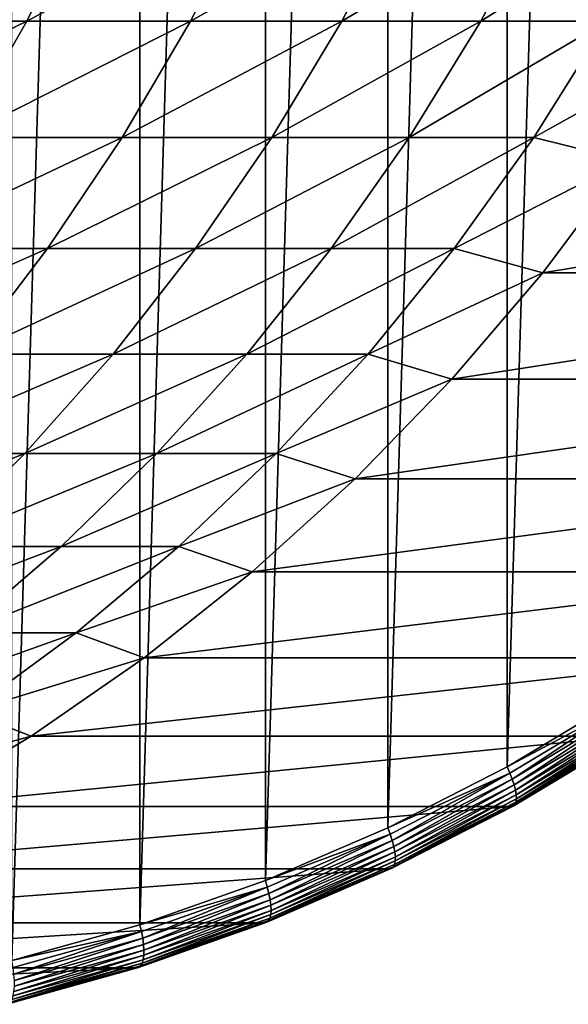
# Model space of a CAD drawing. Header units: metres. Extents: x 39 to 253, y -38 to 38.
# Tile 49 of 55: x 242.31 to 245.98, y -14.62 to -8.03. Entities that reach past the tile are written whole.
import ezdxf

# ---------------------------------------------------------------- set-up
doc = ezdxf.new("R2010")
doc.units = ezdxf.units.M
doc.layers.add('solid_26008053', color=7, linetype='CONTINUOUS')

msp = doc.modelspace()

# ---------------------------------------------------------------- linework, layer by layer
at = {"layer": 'solid_26008053'}
for points in [[(242.253601, 14.331337, -32.199715), (243.110229, 14.092256, -31.887932), (242.253601, -14.331337, -32.199715)], [(243.110229, 14.092256, -31.887932), (243.110229, -14.092255, -31.887932), (242.253601, -14.331337, -32.199715)], [(243.110229, 14.092256, -31.887932), (243.950729, 13.795234, -31.582012), (243.110229, -14.092255, -31.887932)], [(243.950729, 13.795234, -31.582012), (243.950729, -13.795233, -31.582012), (243.110229, -14.092255, -31.887932)], [(243.950729, 13.795234, -31.582012), (244.771576, 13.441528, -31.283249), (243.950729, -13.795233, -31.582012)], [(244.771576, 13.441528, -31.283249), (244.771576, -13.441527, -31.283249), (243.950729, -13.795233, -31.582012)], [(244.771576, 13.441528, -31.283249), (245.569473, 13.032556, -30.992838), (244.771576, -13.441527, -31.283249)], [(245.569473, 13.032556, -30.992838), (245.569473, -13.032556, -30.992836), (244.771576, -13.441527, -31.283249)], [(245.569473, 13.032556, -30.992838), (246.341095, 12.570024, -30.711992), (245.569473, -13.032556, -30.992836)], [(246.341095, 12.570024, -30.711992), (246.341095, -12.570024, -30.711992), (245.569473, -13.032556, -30.992836)], [(242.755417, -7.226305, -8.158023), (241.567795, -7.226305, -6.410888), (241.177292, -8.037402, -6.689466)], [(242.352707, -8.037402, -8.418633), (242.755417, -7.226305, -8.158023), (241.177292, -8.037402, -6.689466)], [(243.862717, -7.226305, -9.957139), (242.755417, -7.226305, -8.158023), (242.352707, -8.037402, -8.418633)], [(243.448608, -8.037402, -10.199248), (243.862717, -7.226305, -9.957139), (242.352707, -8.037402, -8.418633)], [(244.887405, -7.226305, -11.804548), (243.862717, -7.226305, -9.957139), (243.448608, -8.037402, -10.199248)], [(244.462769, -8.037402, -12.027659), (244.887405, -7.226305, -11.804548), (243.448608, -8.037402, -10.199248)], [(245.827408, -7.226305, -13.69646), (244.887405, -7.226305, -11.804548), (244.462769, -8.037402, -12.027659)], [(245.393112, -8.037402, -13.900115), (245.827408, -7.226305, -13.69646), (244.462769, -8.037402, -12.027659)], [(246.680786, -7.226305, -15.628994), (245.827408, -7.226305, -13.69646), (245.393112, -8.037402, -13.900115)], [(246.237701, -8.037402, -15.812775), (246.680786, -7.226305, -15.628994), (245.393112, -8.037402, -13.900115)], [(242.352707, -8.037402, -8.418633), (241.177292, -8.037402, -6.689466), (240.746109, -8.816779, -6.997071)], [(241.908035, -8.816779, -8.706399), (242.352707, -8.037402, -8.418633), (240.746109, -8.816779, -6.997071)], [(243.448608, -8.037402, -10.199248), (242.352707, -8.037402, -8.418633), (241.908035, -8.816779, -8.706399)], [(242.991364, -8.816779, -10.466585), (243.448608, -8.037402, -10.199248), (241.908035, -8.816779, -8.706399)], [(244.462769, -8.037402, -12.027659), (243.448608, -8.037402, -10.199248), (242.991364, -8.816779, -10.466585)], [(243.993896, -8.816779, -12.274017), (244.462769, -8.037402, -12.027659), (242.991364, -8.816779, -10.466585)], [(245.393112, -8.037402, -13.900115), (244.462769, -8.037402, -12.027659), (243.993896, -8.816779, -12.274017)], [(244.913544, -8.816779, -14.12499), (245.393112, -8.037402, -13.900115), (243.993896, -8.816779, -12.274017)], [(246.237701, -8.037402, -15.812775), (245.393112, -8.037402, -13.900115), (244.913544, -8.816779, -14.12499)], [(245.748459, -8.816779, -16.015705), (246.237701, -8.037402, -15.812775), (244.913544, -8.816779, -14.12499)], [(246.888336, -8.183023, -17.74268), (246.237701, -8.037402, -15.812775), (245.748459, -8.816779, -16.015705)], [(246.371384, -8.971658, -17.930832), (246.888336, -8.183023, -17.74268), (245.748459, -8.816779, -16.015705)], [(242.991364, -8.816779, -10.466585), (241.908035, -8.816779, -8.706399), (241.423141, -9.561359, -9.020185)], [(242.492767, -9.561359, -10.758094), (242.991364, -8.816779, -10.466585), (241.423141, -9.561359, -9.020185)], [(243.993896, -8.816779, -12.274017), (242.991364, -8.816779, -10.466585), (242.492767, -9.561359, -10.758094)], [(243.482605, -9.561359, -12.542652), (243.993896, -8.816779, -12.274017), (242.492767, -9.561359, -10.758094)], [(244.913544, -8.816779, -14.12499), (243.993896, -8.816779, -12.274017), (243.482605, -9.561359, -12.542652)], [(244.390625, -9.561359, -14.370199), (244.913544, -8.816779, -14.12499), (243.482605, -9.561359, -12.542652)], [(245.748459, -8.816779, -16.015705), (244.913544, -8.816779, -14.12499), (244.390625, -9.561359, -14.370199)], [(245.214966, -9.561359, -16.236986), (245.748459, -8.816779, -16.015705), (244.390625, -9.561359, -14.370199)], [(246.371384, -8.971658, -17.930832), (245.748459, -8.816779, -16.015705), (245.214966, -9.561359, -16.236986)], [(245.808029, -9.723426, -18.135878), (246.371384, -8.971658, -17.930832), (245.214966, -9.561359, -16.236986)], [(250.373032, -8.971658, -28.925236), (246.371384, -8.971658, -17.930832), (245.808029, -9.723426, -18.135878)], [(249.809662, -9.723426, -29.130281), (250.373032, -8.971658, -28.925236), (245.808029, -9.723426, -18.135878)], [(242.492767, -9.561359, -10.758094), (241.423141, -9.561359, -9.020185), (240.899979, -10.268207, -9.358752)], [(241.954803, -10.268207, -11.072625), (242.492767, -9.561359, -10.758094), (240.899979, -10.268207, -9.358752)], [(243.482605, -9.561359, -12.542652), (242.492767, -9.561359, -10.758094), (241.954803, -10.268207, -11.072625)], [(242.930954, -10.268207, -12.832502), (243.482605, -9.561359, -12.542652), (241.954803, -10.268207, -11.072625)], [(244.390625, -9.561359, -14.370199), (243.482605, -9.561359, -12.542652), (242.930954, -10.268207, -12.832502)], [(243.826416, -10.268207, -14.634773), (244.390625, -9.561359, -14.370199), (242.930954, -10.268207, -12.832502)], [(245.214966, -9.561359, -16.236986), (244.390625, -9.561359, -14.370199), (243.826416, -10.268207, -14.634773)], [(244.639359, -10.268207, -16.47574), (245.214966, -9.561359, -16.236986), (243.826416, -10.268207, -14.634773)], [(245.808029, -9.723426, -18.135878), (245.214966, -9.561359, -16.236986), (244.639359, -10.268207, -16.47574)], [(245.200562, -10.435238, -18.356976), (245.808029, -9.723426, -18.135878), (244.639359, -10.268207, -16.47574)], [(249.809662, -9.723426, -29.130281), (245.808029, -9.723426, -18.135878), (245.200562, -10.435238, -18.356976)], [(249.202194, -10.435238, -29.351379), (249.809662, -9.723426, -29.130281), (245.200562, -10.435238, -18.356976)], [(242.930954, -10.268207, -12.832502), (241.954803, -10.268207, -11.072625), (241.379578, -10.934529, -11.408937)], [(242.341095, -10.934529, -13.142424), (242.930954, -10.268207, -12.832502), (241.379578, -10.934529, -11.408937)], [(243.826416, -10.268207, -14.634773), (242.930954, -10.268207, -12.832502), (242.341095, -10.934529, -13.142424)], [(243.223129, -10.934529, -14.917668), (243.826416, -10.268207, -14.634773), (242.341095, -10.934529, -13.142424)], [(244.639359, -10.268207, -16.47574), (243.826416, -10.268207, -14.634773), (243.223129, -10.934529, -14.917668)], [(244.02388, -10.934529, -16.73103), (244.639359, -10.268207, -16.47574), (243.223129, -10.934529, -14.917668)], [(245.200562, -10.435238, -18.356976), (244.639359, -10.268207, -16.47574), (244.02388, -10.934529, -16.73103)], [(244.551498, -11.10417, -18.593218), (245.200562, -10.435238, -18.356976), (244.02388, -10.934529, -16.73103)], [(249.202194, -10.435238, -29.351379), (245.200562, -10.435238, -18.356976), (244.551498, -11.10417, -18.593218)], [(248.553131, -11.10417, -29.587622), (249.202194, -10.435238, -29.351379), (244.551498, -11.10417, -18.593218)], [(242.341095, -10.934529, -13.142424), (241.379578, -10.934529, -11.408937), (240.769379, -11.557698, -11.765703)], [(241.715363, -11.557698, -13.471194), (242.341095, -10.934529, -13.142424), (240.769379, -11.557698, -11.765703)], [(243.223129, -10.934529, -14.917668), (242.341095, -10.934529, -13.142424), (241.715363, -11.557698, -13.471194)], [(242.583145, -11.557698, -15.217769), (243.223129, -10.934529, -14.917668), (241.715363, -11.557698, -13.471194)], [(244.02388, -10.934529, -16.73103), (243.223129, -10.934529, -14.917668), (242.583145, -11.557698, -15.217769)], [(243.370972, -11.557698, -17.001844), (244.02388, -10.934529, -16.73103), (242.583145, -11.557698, -15.217769)], [(244.551498, -11.10417, -18.593218), (244.02388, -10.934529, -16.73103), (243.370972, -11.557698, -17.001844)], [(243.86348, -11.727472, -18.843634), (244.551498, -11.10417, -18.593218), (243.370972, -11.557698, -17.001844)], [(248.553131, -11.10417, -29.587622), (244.551498, -11.10417, -18.593218), (243.86348, -11.727472, -18.843634)], [(247.865112, -11.727472, -29.838037), (248.553131, -11.10417, -29.587622), (243.86348, -11.727472, -18.843634)], [(242.583145, -11.557698, -15.217769), (241.715363, -11.557698, -13.471194), (241.056229, -12.135255, -13.817515)], [(241.909012, -12.135255, -15.53389), (242.583145, -11.557698, -15.217769), (241.056229, -12.135255, -13.817515)], [(243.370972, -11.557698, -17.001844), (242.583145, -11.557698, -15.217769), (241.909012, -12.135255, -15.53389)], [(242.683197, -12.135255, -17.287117), (243.370972, -11.557698, -17.001844), (241.909012, -12.135255, -15.53389)], [(243.86348, -11.727472, -18.843634), (243.370972, -11.557698, -17.001844), (242.683197, -12.135255, -17.287117)], [(243.139359, -12.302584, -19.107193), (243.86348, -11.727472, -18.843634), (242.683197, -12.135255, -17.287117)], [(247.865112, -11.727472, -29.838037), (243.86348, -11.727472, -18.843634), (243.139359, -12.302584, -19.107193)], [(247.140991, -12.302584, -30.101597), (247.865112, -11.727472, -29.838037), (243.139359, -12.302584, -19.107193)], [(242.683197, -12.135255, -17.287117), (241.909012, -12.135255, -15.53389), (241.203354, -12.664919, -15.864784)], [(241.963287, -12.664919, -17.585722), (242.683197, -12.135255, -17.287117), (241.203354, -12.664919, -15.864784)], [(243.139359, -12.302584, -19.107193), (242.683197, -12.135255, -17.287117), (241.963287, -12.664919, -17.585722)], [(242.382095, -12.827142, -19.382814), (243.139359, -12.302584, -19.107193), (241.963287, -12.664919, -17.585722)], [(247.140991, -12.302584, -30.101597), (243.139359, -12.302584, -19.107193), (242.382095, -12.827142, -19.382814)], [(246.383728, -12.827142, -30.377218), (247.140991, -12.302584, -30.101597), (242.382095, -12.827142, -19.382814)], [(246.361633, -12.610413, -30.700645), (245.569473, -13.032556, -30.992836), (246.341095, -12.570024, -30.711992)], [(242.382095, -12.827142, -19.382814), (241.963287, -12.664919, -17.585722), (241.214081, -13.1446, -17.896479)], [(246.361633, -12.610413, -30.700645), (245.587646, -13.074288, -30.982353), (245.569473, -13.032556, -30.992836)], [(245.603821, -13.114923, -30.964817), (245.587646, -13.074288, -30.982353), (246.361633, -12.610413, -30.700645)], [(246.380219, -12.649607, -30.682234), (245.603821, -13.114923, -30.964817), (246.361633, -12.610413, -30.700645)], [(245.616608, -13.153539, -30.941023), (245.603821, -13.114923, -30.964817), (246.380219, -12.649607, -30.682234)], [(246.395279, -12.686852, -30.657608), (245.616608, -13.153539, -30.941023), (246.380219, -12.649607, -30.682234)], [(245.625671, -13.189179, -30.91156), (245.616608, -13.153539, -30.941023), (246.395279, -12.686852, -30.657608)], [(246.406464, -12.721228, -30.627377), (245.625671, -13.189179, -30.91156), (246.395279, -12.686852, -30.657608)], [(245.630798, -13.220967, -30.877153), (245.625671, -13.189179, -30.91156), (246.406464, -12.721228, -30.627377)], [(246.413467, -12.751887, -30.592285), (245.630798, -13.220967, -30.877153), (246.406464, -12.721228, -30.627377)], [(245.62883, -13.269961, -30.79701), (245.631851, -13.248118, -30.838654), (246.416138, -12.778075, -30.5532)], [(246.414398, -12.799144, -30.511086), (245.62883, -13.269961, -30.79701), (246.416138, -12.778075, -30.5532)], [(245.631851, -13.248118, -30.838654), (245.630798, -13.220967, -30.877153), (246.413467, -12.751887, -30.592285)], [(246.416138, -12.778075, -30.5532), (245.631851, -13.248118, -30.838654), (246.413467, -12.751887, -30.592285)], [(241.594803, -13.298989, -19.669365), (242.382095, -12.827142, -19.382814), (241.214081, -13.1446, -17.896479)], [(246.383728, -12.827142, -30.377218), (242.382095, -12.827142, -19.382814), (241.594803, -13.298989, -19.669365)], [(245.596451, -13.298989, -30.663767), (246.383728, -12.827142, -30.377218), (241.594803, -13.298989, -19.669365)], [(246.39798, -12.823983, -30.421974), (246.383728, -12.827142, -30.377218), (245.596451, -13.298989, -30.663767)], [(246.39798, -12.823983, -30.421974), (245.596451, -13.298989, -30.663767), (245.610886, -13.295715, -30.708452)], [(245.610886, -13.295715, -30.708452), (245.62178, -13.285958, -30.75325), (246.408295, -12.814573, -30.46698)], [(246.39798, -12.823983, -30.421974), (245.610886, -13.295715, -30.708452), (246.408295, -12.814573, -30.46698)], [(245.62178, -13.285958, -30.75325), (245.62883, -13.269961, -30.79701), (246.414398, -12.799144, -30.511086)], [(246.408295, -12.814573, -30.46698), (245.62178, -13.285958, -30.75325), (246.414398, -12.799144, -30.511086)], [(245.587646, -13.074288, -30.982353), (244.771576, -13.441527, -31.283249), (245.569473, -13.032556, -30.992836)], [(245.587646, -13.074288, -30.982353), (244.787323, -13.484439, -31.273647), (244.771576, -13.441527, -31.283249)], [(244.80101, -13.526349, -31.257015), (244.787323, -13.484439, -31.273647), (245.587646, -13.074288, -30.982353)], [(245.603821, -13.114923, -30.964817), (244.80101, -13.526349, -31.257015), (245.587646, -13.074288, -30.982353)], [(244.811432, -13.566175, -31.234083), (244.80101, -13.526349, -31.257015), (245.603821, -13.114923, -30.964817)], [(245.616608, -13.153539, -30.941023), (244.811432, -13.566175, -31.234083), (245.603821, -13.114923, -30.964817)], [(244.818314, -13.602935, -31.205414), (244.811432, -13.566175, -31.234083), (245.616608, -13.153539, -30.941023)], [(245.625671, -13.189179, -30.91156), (244.818314, -13.602935, -31.205414), (245.616608, -13.153539, -30.941023)], [(244.821487, -13.63572, -31.171715), (244.818314, -13.602935, -31.205414), (245.625671, -13.189179, -30.91156)], [(245.630798, -13.220967, -30.877153), (244.821487, -13.63572, -31.171715), (245.625671, -13.189179, -30.91156)], [(244.816528, -13.686251, -31.092663), (244.820892, -13.663722, -31.13382), (245.631851, -13.248118, -30.838654)], [(245.62883, -13.269961, -30.79701), (244.816528, -13.686251, -31.092663), (245.631851, -13.248118, -30.838654)], [(244.820892, -13.663722, -31.13382), (244.821487, -13.63572, -31.171715), (245.630798, -13.220967, -30.877153)], [(245.631851, -13.248118, -30.838654), (244.820892, -13.663722, -31.13382), (245.630798, -13.220967, -30.877153)], [(245.596451, -13.298989, -30.663767), (241.594803, -13.298989, -19.669365), (240.780731, -13.716189, -19.965664)], [(244.782364, -13.716189, -30.960068), (245.596451, -13.298989, -30.663767), (240.780731, -13.716189, -19.965664)], [(245.610886, -13.295715, -30.708452), (245.596451, -13.298989, -30.663767), (244.782364, -13.716189, -30.960068)], [(245.610886, -13.295715, -30.708452), (244.782364, -13.716189, -30.960068), (244.797012, -13.712812, -31.004679)], [(244.797012, -13.712812, -31.004679), (244.808502, -13.702749, -31.049259), (245.62178, -13.285958, -30.75325)], [(245.610886, -13.295715, -30.708452), (244.797012, -13.712812, -31.004679), (245.62178, -13.285958, -30.75325)], [(244.808502, -13.702749, -31.049259), (244.816528, -13.686251, -31.092663), (245.62883, -13.269961, -30.79701)], [(245.62178, -13.285958, -30.75325), (244.808502, -13.702749, -31.049259), (245.62883, -13.269961, -30.79701)], [(244.787323, -13.484439, -31.273647), (243.950729, -13.795233, -31.582012), (244.771576, -13.441527, -31.283249)], [(244.787323, -13.484439, -31.273647), (243.963959, -13.839179, -31.573332), (243.950729, -13.795233, -31.582012)], [(243.975082, -13.882193, -31.557631), (243.963959, -13.839179, -31.573332), (244.787323, -13.484439, -31.273647)], [(244.80101, -13.526349, -31.257015), (243.975082, -13.882193, -31.557631), (244.787323, -13.484439, -31.273647)], [(243.983063, -13.923066, -31.535582), (243.975082, -13.882193, -31.557631), (244.80101, -13.526349, -31.257015)], [(244.811432, -13.566175, -31.234083), (243.983063, -13.923066, -31.535582), (244.80101, -13.526349, -31.257015)], [(243.987701, -13.960793, -31.50773), (243.983063, -13.923066, -31.535582), (244.811432, -13.566175, -31.234083)], [(244.818314, -13.602935, -31.205414), (243.987701, -13.960793, -31.50773), (244.811432, -13.566175, -31.234083)], [(243.986572, -14.023179, -31.437489), (243.988876, -13.99444, -31.47476), (244.821487, -13.63572, -31.171715)], [(244.820892, -13.663722, -31.13382), (243.986572, -14.023179, -31.437489), (244.821487, -13.63572, -31.171715)], [(243.988876, -13.99444, -31.47476), (243.987701, -13.960793, -31.50773), (244.818314, -13.602935, -31.205414)], [(244.821487, -13.63572, -31.171715), (243.988876, -13.99444, -31.47476), (244.818314, -13.602935, -31.205414)], [(244.782364, -13.716189, -30.960068), (240.780731, -13.716189, -19.965664), (239.943207, -14.077026, -20.270498)], [(243.944839, -14.077026, -31.264902), (244.782364, -13.716189, -30.960068), (239.943207, -14.077026, -20.270498)], [(244.797012, -13.712812, -31.004679), (244.782364, -13.716189, -30.960068), (243.944839, -14.077026, -31.264902)], [(244.797012, -13.712812, -31.004679), (243.944839, -14.077026, -31.264902), (243.959702, -14.07356, -31.309439)], [(243.959702, -14.07356, -31.309439), (243.971802, -14.063233, -31.353794), (244.808502, -13.702749, -31.049259)], [(244.797012, -13.712812, -31.004679), (243.959702, -14.07356, -31.309439), (244.808502, -13.702749, -31.049259)], [(243.971802, -14.063233, -31.353794), (243.980835, -14.0463, -31.396832), (244.816528, -13.686251, -31.092663)], [(244.808502, -13.702749, -31.049259), (243.971802, -14.063233, -31.353794), (244.816528, -13.686251, -31.092663)], [(243.980835, -14.0463, -31.396832), (243.986572, -14.023179, -31.437489), (244.820892, -13.663722, -31.13382)], [(244.816528, -13.686251, -31.092663), (243.980835, -14.0463, -31.396832), (244.820892, -13.663722, -31.13382)], [(243.963959, -13.839179, -31.573332), (243.110229, -14.092255, -31.887932), (243.950729, -13.795233, -31.582012)], [(243.963959, -13.839179, -31.573332), (243.120911, -14.137051, -31.880173), (243.110229, -14.092255, -31.887932)], [(243.129425, -14.18099, -31.865425), (243.120911, -14.137051, -31.880173), (243.963959, -13.839179, -31.573332)], [(243.975082, -13.882193, -31.557631), (243.129425, -14.18099, -31.865425), (243.963959, -13.839179, -31.573332)], [(243.134918, -14.222744, -31.844284), (243.129425, -14.18099, -31.865425), (243.975082, -13.882193, -31.557631)], [(243.983063, -13.923066, -31.535582), (243.134918, -14.222744, -31.844284), (243.975082, -13.882193, -31.557631)], [(243.137253, -14.261282, -31.817268), (243.134918, -14.222744, -31.844284), (243.983063, -13.923066, -31.535582)], [(243.136383, -14.295653, -31.785044), (243.137253, -14.261282, -31.817268), (243.987701, -13.960793, -31.50773)], [(243.988876, -13.99444, -31.47476), (243.136383, -14.295653, -31.785044), (243.987701, -13.960793, -31.50773)], [(243.987701, -13.960793, -31.50773), (243.137253, -14.261282, -31.817268), (243.983063, -13.923066, -31.535582)], [(243.115112, -14.365928, -31.665604), (243.125168, -14.34863, -31.708265), (243.980835, -14.0463, -31.396832)], [(243.971802, -14.063233, -31.353794), (243.115112, -14.365928, -31.665604), (243.980835, -14.0463, -31.396832)], [(243.125168, -14.34863, -31.708265), (243.132324, -14.325011, -31.748409), (243.986572, -14.023179, -31.437489)], [(243.980835, -14.0463, -31.396832), (243.125168, -14.34863, -31.708265), (243.986572, -14.023179, -31.437489)], [(243.132324, -14.325011, -31.748409), (243.136383, -14.295653, -31.785044), (243.988876, -13.99444, -31.47476)], [(243.986572, -14.023179, -31.437489), (243.132324, -14.325011, -31.748409), (243.988876, -13.99444, -31.47476)], [(243.944839, -14.077026, -31.264902), (239.943207, -14.077026, -20.270498), (239.085678, -14.380018, -20.582613)], [(243.087311, -14.380018, -31.577017), (243.944839, -14.077026, -31.264902), (239.085678, -14.380018, -20.582613)], [(243.120911, -14.137051, -31.880173), (242.253601, -14.331337, -32.199715), (243.110229, -14.092255, -31.887932)], [(243.959702, -14.07356, -31.309439), (243.944839, -14.077026, -31.264902), (243.087311, -14.380018, -31.577017)], [(243.959702, -14.07356, -31.309439), (243.087311, -14.380018, -31.577017), (243.102371, -14.376477, -31.621475)], [(243.102371, -14.376477, -31.621475), (243.115112, -14.365928, -31.665604), (243.971802, -14.063233, -31.353794)], [(243.959702, -14.07356, -31.309439), (243.102371, -14.376477, -31.621475), (243.971802, -14.063233, -31.353794)], [(243.120911, -14.137051, -31.880173), (242.261673, -14.376831, -32.192909), (242.253601, -14.331337, -32.199715)], [(242.267517, -14.421515, -32.179134), (242.261673, -14.376831, -32.192909), (243.120911, -14.137051, -31.880173)], [(243.129425, -14.18099, -31.865425), (242.267517, -14.421515, -32.179134), (243.120911, -14.137051, -31.880173)], [(242.270462, -14.463977, -32.158916), (242.267517, -14.421515, -32.179134), (243.129425, -14.18099, -31.865425)], [(243.134918, -14.222744, -31.844284), (242.270462, -14.463977, -32.158916), (243.129425, -14.18099, -31.865425)], [(242.270462, -14.503169, -32.132755), (242.270462, -14.463977, -32.158916), (243.134918, -14.222744, -31.844284)], [(243.137253, -14.261282, -31.817268), (242.270462, -14.503169, -32.132755), (243.134918, -14.222744, -31.844284)], [(242.261658, -14.567979, -32.065304), (242.267502, -14.538124, -32.101292), (243.136383, -14.295653, -31.785044)], [(243.132324, -14.325011, -31.748409), (242.261658, -14.567979, -32.065304), (243.136383, -14.295653, -31.785044)], [(242.267502, -14.538124, -32.101292), (242.270462, -14.503169, -32.132755), (243.137253, -14.261282, -31.817268)], [(243.136383, -14.295653, -31.785044), (242.267502, -14.538124, -32.101292), (243.137253, -14.261282, -31.817268)], [(243.087311, -14.380018, -31.577017), (239.085678, -14.380018, -20.582613), (238.21167, -14.623919, -20.900726)], [(242.213303, -14.623919, -31.89513), (243.087311, -14.380018, -31.577017), (238.21167, -14.623919, -20.900726)], [(243.102371, -14.376477, -31.621475), (243.087311, -14.380018, -31.577017), (242.213303, -14.623919, -31.89513)], [(243.102371, -14.376477, -31.621475), (242.213303, -14.623919, -31.89513), (242.228592, -14.620317, -31.93951)], [(242.228592, -14.620317, -31.93951), (242.241959, -14.60959, -31.983404), (243.115112, -14.365928, -31.665604)], [(243.102371, -14.376477, -31.621475), (242.228592, -14.620317, -31.93951), (243.115112, -14.365928, -31.665604)], [(242.241959, -14.60959, -31.983404), (242.253067, -14.591999, -32.025684), (243.125168, -14.34863, -31.708265)], [(243.115112, -14.365928, -31.665604), (242.241959, -14.60959, -31.983404), (243.125168, -14.34863, -31.708265)], [(242.253067, -14.591999, -32.025684), (242.261658, -14.567979, -32.065304), (243.132324, -14.325011, -31.748409)], [(243.125168, -14.34863, -31.708265), (242.253067, -14.591999, -32.025684), (243.132324, -14.325011, -31.748409)]]:
    msp.add_3dface(points, dxfattribs=at)

doc.saveas('drawing.dxf')
